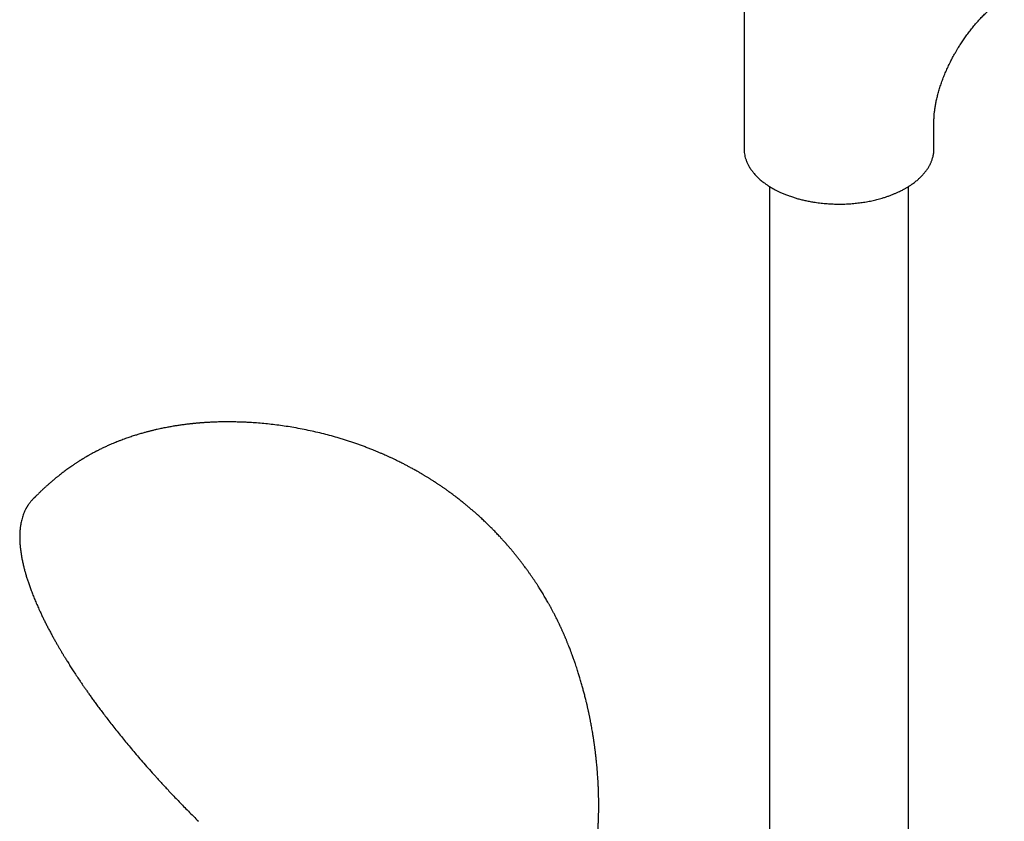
# Model space of a CAD drawing. Header units: millimetres. Extents: x 8 to 1847, y 12 to 2706.
# Tile 10 of 20: x 1523 to 1678, y 946 to 1072. Entities that reach past the tile are written whole.
import ezdxf

# ---------------------------------------------------------------- set-up
doc = ezdxf.new("R2010")
doc.units = ezdxf.units.MM

msp = doc.modelspace()

# ---------------------------------------------------------------- linework, layer by layer
at = {"color": 7, "linetype": 'Continuous', "lineweight": 30}
for p, q in [((1637.03, 1103.66), (1637.03, 1051.83)), ((1667.03, 1051.83), (1667.03, 1056.25)), ((1667.03, 1051.79), (1667.03, 1051.83)), ((1641.03, 1045.86), (1641.03, 832.76)), ((1663.03, 832.76), (1663.03, 1045.86)), ((1524.67, 996.43), (1524.65, 996.4))]:
    msp.add_line(p, q, dxfattribs=at)
for points, knots in [([(1670.47, 1067.1), (1670.55, 1067.23), (1670.66, 1067.43), (1670.84, 1067.72), (1670.99, 1067.96), (1671.17, 1068.25), (1671.36, 1068.55), (1671.57, 1068.86), (1671.79, 1069.18), (1672.01, 1069.5), (1672.24, 1069.82), (1672.48, 1070.14), (1672.73, 1070.46), (1672.97, 1070.78), (1673.22, 1071.08), (1673.48, 1071.39), (1673.73, 1071.69), (1673.99, 1071.97), (1674.25, 1072.26), (1674.51, 1072.53), (1674.76, 1072.79), (1675.02, 1073.05), (1675.27, 1073.29), (1675.52, 1073.53), (1675.77, 1073.75), (1676.02, 1073.97), (1676.26, 1074.17), (1676.49, 1074.36), (1676.73, 1074.54), (1676.95, 1074.71), (1677.17, 1074.87), (1677.38, 1075.02), (1677.58, 1075.15), (1677.77, 1075.28), (1677.96, 1075.39), (1678.08, 1075.46), (1678.14, 1075.5), (1678.14, 1075.5)], [0, 0, 0, 0, 0.035149, 0.049448, 0.073177, 0.097821, 0.124254, 0.151829, 0.18028, 0.209393, 0.239011, 0.269019, 0.299324, 0.329855, 0.360555, 0.391374, 0.422274, 0.453221, 0.484185, 0.515142, 0.546071, 0.576952, 0.607769, 0.638509, 0.66916, 0.699713, 0.730159, 0.760493, 0.790711, 0.820812, 0.850795, 0.880663, 0.910421, 0.940076, 0.969636, 0.999114, 1, 1, 1, 1]), ([(1667.03, 1056.25), (1667.03, 1056.26), (1667.03, 1056.34), (1667.03, 1056.5), (1667.04, 1056.74), (1667.05, 1057), (1667.07, 1057.27), (1667.1, 1057.56), (1667.14, 1057.85), (1667.18, 1058.14), (1667.22, 1058.44), (1667.27, 1058.74), (1667.33, 1059.06), (1667.4, 1059.38), (1667.48, 1059.71), (1667.56, 1060.06), (1667.65, 1060.4), (1667.75, 1060.76), (1667.85, 1061.12), (1667.97, 1061.49), (1668.09, 1061.86), (1668.22, 1062.24), (1668.36, 1062.62), (1668.5, 1063.01), (1668.66, 1063.39), (1668.82, 1063.78), (1668.98, 1064.17), (1669.16, 1064.56), (1669.34, 1064.94), (1669.52, 1065.33), (1669.71, 1065.7), (1669.89, 1066.04), (1670.05, 1066.34), (1670.19, 1066.61), (1670.33, 1066.85), (1670.43, 1067.02), (1670.47, 1067.1)], [0, 0, 0, 0, 0.003127, 0.0353, 0.06763, 0.100141, 0.132852, 0.165782, 0.198945, 0.228887, 0.258987, 0.289243, 0.319655, 0.350221, 0.38094, 0.411808, 0.442818, 0.473966, 0.505243, 0.536641, 0.568151, 0.599762, 0.631459, 0.663228, 0.695049, 0.726898, 0.75874, 0.790526, 0.822174, 0.853537, 0.884291, 0.913561, 0.938857, 0.958233, 0.980456, 1, 1, 1, 1]), ([(1637.03, 1051.83), (1637.03, 1051.69), (1637.04, 1051.41), (1637.09, 1051.01), (1637.17, 1050.6), (1637.29, 1050.16), (1637.44, 1049.78), (1637.57, 1049.48), (1637.67, 1049.28), (1637.76, 1049.11), (1637.84, 1048.98), (1637.91, 1048.86), (1637.98, 1048.75), (1638.06, 1048.62), (1638.17, 1048.47), (1638.3, 1048.29), (1638.45, 1048.09), (1638.64, 1047.87), (1638.87, 1047.61), (1639.15, 1047.32), (1639.43, 1047.06), (1639.71, 1046.81), (1639.97, 1046.61), (1640.22, 1046.41), (1640.46, 1046.24), (1640.65, 1046.11), (1640.79, 1046.01), (1640.89, 1045.95), (1640.98, 1045.89), (1641.06, 1045.84), (1641.21, 1045.75), (1641.44, 1045.61), (1641.77, 1045.42), (1642.15, 1045.22), (1642.58, 1045.01), (1643.06, 1044.79), (1643.6, 1044.57), (1644.19, 1044.35), (1644.79, 1044.15), (1645.39, 1043.96), (1645.99, 1043.8), (1646.63, 1043.65), (1647.31, 1043.5), (1648.09, 1043.37), (1648.96, 1043.24), (1649.9, 1043.15), (1650.85, 1043.09), (1651.79, 1043.06), (1652.73, 1043.07), (1653.66, 1043.11), (1654.57, 1043.19), (1655.47, 1043.29), (1656.35, 1043.43), (1657.2, 1043.59), (1658.03, 1043.79), (1658.74, 1043.98), (1659.35, 1044.17), (1659.85, 1044.34), (1660.34, 1044.52), (1660.8, 1044.71), (1661.21, 1044.89), (1661.57, 1045.06), (1661.89, 1045.21), (1662.16, 1045.36), (1662.39, 1045.48), (1662.57, 1045.58), (1662.72, 1045.67), (1662.82, 1045.73), (1662.87, 1045.76), (1662.91, 1045.79), (1662.96, 1045.82), (1663.04, 1045.87), (1663.15, 1045.94), (1663.3, 1046.03), (1663.46, 1046.14), (1663.68, 1046.3), (1663.94, 1046.49), (1664.29, 1046.77), (1664.67, 1047.09), (1665.07, 1047.47), (1665.44, 1047.88), (1665.73, 1048.24), (1665.94, 1048.54), (1666.09, 1048.76), (1666.21, 1048.97), (1666.31, 1049.14), (1666.39, 1049.28), (1666.46, 1049.42), (1666.53, 1049.57), (1666.6, 1049.75), (1666.69, 1049.96), (1666.77, 1050.2), (1666.85, 1050.47), (1666.92, 1050.74), (1666.97, 1051.02), (1667, 1051.29), (1667.02, 1051.55), (1667.03, 1051.72), (1667.03, 1051.79)], [0, 0, 0, 0, 0.013789, 0.028043, 0.043173, 0.059337, 0.076518, 0.085568, 0.093284, 0.099668, 0.104719, 0.108652, 0.112776, 0.117312, 0.123677, 0.130708, 0.138443, 0.147457, 0.157943, 0.169899, 0.183323, 0.192323, 0.20188, 0.211325, 0.219336, 0.225876, 0.229984, 0.233186, 0.23562, 0.238044, 0.240572, 0.249441, 0.25939, 0.27038, 0.282369, 0.295355, 0.309337, 0.324317, 0.340293, 0.353791, 0.367928, 0.382702, 0.398114, 0.414163, 0.434748, 0.4552, 0.475496, 0.495637, 0.515624, 0.535456, 0.555135, 0.57466, 0.594033, 0.613252, 0.632319, 0.651235, 0.663761, 0.676221, 0.688613, 0.700711, 0.711763, 0.72171, 0.730551, 0.738286, 0.744915, 0.750437, 0.754852, 0.758161, 0.7594, 0.760362, 0.76171, 0.76415, 0.767678, 0.772294, 0.777819, 0.783411, 0.794279, 0.804993, 0.82094, 0.837082, 0.853751, 0.870947, 0.880455, 0.88911, 0.896897, 0.903815, 0.908641, 0.913551, 0.919196, 0.925575, 0.933718, 0.94281, 0.95283, 0.963002, 0.972933, 0.982624, 0.992077, 1, 1, 1, 1]), ([(1585.67, 1000.7), (1585.61, 1000.73), (1585.49, 1000.8), (1585.34, 1000.89), (1585.23, 1000.95), (1585.14, 1001), (1585.06, 1001.04), (1584.98, 1001.09), (1584.84, 1001.17), (1584.63, 1001.28), (1584.37, 1001.42), (1584.1, 1001.57), (1583.86, 1001.7), (1583.63, 1001.82), (1583.38, 1001.95), (1583.12, 1002.08), (1582.81, 1002.24), (1582.49, 1002.4), (1582.13, 1002.57), (1581.74, 1002.76), (1581.32, 1002.96), (1580.9, 1003.15), (1580.5, 1003.33), (1580.1, 1003.51), (1579.67, 1003.7), (1579.22, 1003.89), (1578.68, 1004.11), (1578.1, 1004.35), (1577.49, 1004.58), (1576.9, 1004.81), (1576.3, 1005.03), (1575.69, 1005.24), (1575.05, 1005.46), (1574.4, 1005.67), (1573.74, 1005.88), (1572.89, 1006.14), (1571.86, 1006.43), (1570.63, 1006.76), (1569.4, 1007.06), (1568.15, 1007.33), (1566.89, 1007.58), (1565.63, 1007.81), (1564.41, 1008), (1563.22, 1008.17), (1562.06, 1008.3), (1560.89, 1008.42), (1559.95, 1008.5), (1559.22, 1008.55), (1558.67, 1008.58), (1558.11, 1008.61), (1557.54, 1008.63), (1557, 1008.64), (1556.48, 1008.66), (1555.98, 1008.66), (1555.52, 1008.66), (1555.09, 1008.66), (1554.68, 1008.66), (1554.25, 1008.65), (1553.79, 1008.64), (1553.36, 1008.62), (1552.96, 1008.61), (1552.58, 1008.59), (1552.28, 1008.57), (1552.07, 1008.56), (1551.93, 1008.55), (1551.78, 1008.54), (1551.61, 1008.53), (1551.43, 1008.51), (1551.27, 1008.5), (1551.13, 1008.49), (1551, 1008.48), (1550.85, 1008.47), (1550.68, 1008.45), (1550.49, 1008.44), (1550.31, 1008.42), (1550.14, 1008.4), (1549.98, 1008.39), (1549.85, 1008.37), (1549.74, 1008.36), (1549.63, 1008.35), (1549.48, 1008.33), (1549.31, 1008.31), (1549.14, 1008.29), (1548.94, 1008.27), (1548.68, 1008.24), (1548.36, 1008.19), (1548.03, 1008.15), (1547.72, 1008.1), (1547.42, 1008.06), (1547.12, 1008.01), (1546.81, 1007.96), (1546.49, 1007.9), (1546.15, 1007.84), (1545.8, 1007.78), (1545.42, 1007.7), (1545.05, 1007.63), (1544.7, 1007.55), (1544.4, 1007.49), (1544.14, 1007.43), (1543.92, 1007.38), (1543.69, 1007.32), (1543.48, 1007.27), (1543.31, 1007.23), (1543.14, 1007.19), (1542.94, 1007.13), (1542.69, 1007.07), (1542.44, 1007), (1542.17, 1006.93), (1541.88, 1006.85), (1541.58, 1006.76), (1541.3, 1006.67), (1541.01, 1006.58), (1540.71, 1006.49), (1540.37, 1006.38), (1540.02, 1006.26), (1539.67, 1006.14), (1539.29, 1006.01), (1538.91, 1005.87), (1538.51, 1005.72), (1538.14, 1005.57), (1537.74, 1005.41), (1537.36, 1005.26), (1536.97, 1005.09), (1536.62, 1004.94), (1536.31, 1004.8), (1536.04, 1004.67), (1535.78, 1004.55), (1535.51, 1004.42), (1535.27, 1004.3), (1535.06, 1004.19), (1534.89, 1004.11), (1534.7, 1004.01), (1534.47, 1003.89), (1534.18, 1003.74), (1533.98, 1003.62), (1533.86, 1003.56)], [0, 0, 0, 0, 0.0041519, 0.0073719, 0.0096628, 0.0113194, 0.0129907, 0.0147002, 0.0164698, 0.0218154, 0.0277806, 0.0332647, 0.0385575, 0.0433887, 0.0477023, 0.0538487, 0.0599945, 0.0665987, 0.0740766, 0.0817544, 0.0911603, 0.0993467, 0.1073995, 0.1154546, 0.1238389, 0.1333124, 0.1428907, 0.155951, 0.1676571, 0.1793057, 0.1910139, 0.2028058, 0.2152826, 0.2280562, 0.2407723, 0.2534335, 0.2771153, 0.3001918, 0.3235298, 0.3470613, 0.3707804, 0.3946814, 0.4173809, 0.4391057, 0.4607738, 0.4823344, 0.5037184, 0.5130905, 0.5232563, 0.5337806, 0.5443515, 0.5547484, 0.5640721, 0.5732728, 0.5824903, 0.5896218, 0.5970033, 0.6052944, 0.6138773, 0.6221772, 0.6294191, 0.6363906, 0.6433618, 0.645832, 0.6483742, 0.6510519, 0.6542089, 0.6578418, 0.6609845, 0.6633159, 0.6656804, 0.6684032, 0.6715808, 0.6755086, 0.6786332, 0.6820867, 0.6850978, 0.6874653, 0.6892164, 0.6911231, 0.6940219, 0.6975437, 0.7007309, 0.7033096, 0.7089924, 0.7154904, 0.7213543, 0.7272285, 0.7331601, 0.7383112, 0.7440587, 0.7510235, 0.7565626, 0.7630538, 0.7712495, 0.7781033, 0.7839096, 0.7915588, 0.7950694, 0.799035, 0.803852, 0.8082184, 0.8111578, 0.8138632, 0.8179643, 0.8228073, 0.8280013, 0.8326964, 0.8384135, 0.8444947, 0.8502554, 0.8551532, 0.8612181, 0.8679787, 0.8749911, 0.8816621, 0.8889301, 0.897312, 0.9040847, 0.9127728, 0.9196586, 0.9280162, 0.9355951, 0.9432541, 0.9492921, 0.9545368, 0.9598883, 0.9655259, 0.9713021, 0.9749658, 0.9784526, 0.982003, 0.98671, 0.9927085, 1, 1, 1, 1]), ([(1533.86, 1003.56), (1533.79, 1003.52), (1533.67, 1003.45), (1533.51, 1003.36), (1533.4, 1003.3), (1533.32, 1003.26), (1533.24, 1003.21), (1533.17, 1003.17), (1533.08, 1003.12), (1532.97, 1003.06), (1532.84, 1002.98), (1532.7, 1002.89), (1532.58, 1002.82), (1532.48, 1002.76), (1532.38, 1002.7), (1532.26, 1002.62), (1532.12, 1002.54), (1531.97, 1002.45), (1531.83, 1002.35), (1531.67, 1002.25), (1531.5, 1002.14), (1531.31, 1002.01), (1531.13, 1001.89), (1530.97, 1001.78), (1530.77, 1001.64), (1530.51, 1001.46), (1530.2, 1001.24), (1529.92, 1001.03), (1529.65, 1000.84), (1529.41, 1000.65), (1529.15, 1000.45), (1528.95, 1000.29), (1528.77, 1000.15), (1528.63, 1000.04), (1528.49, 999.92), (1528.34, 999.81), (1528.21, 999.7), (1528.08, 999.59), (1527.93, 999.46), (1527.78, 999.33), (1527.63, 999.21), (1527.48, 999.08), (1527.32, 998.94), (1527.16, 998.8), (1527.02, 998.67), (1526.88, 998.54), (1526.73, 998.42), (1526.59, 998.29), (1526.47, 998.18), (1526.37, 998.09), (1526.28, 998), (1526.16, 997.89), (1526.03, 997.77), (1525.89, 997.63), (1525.75, 997.5), (1525.62, 997.38), (1525.5, 997.26), (1525.39, 997.15), (1525.28, 997.05), (1525.19, 996.95), (1525.1, 996.87), (1525.01, 996.78), (1524.89, 996.66), (1524.77, 996.53), (1524.68, 996.44), (1524.65, 996.41)], [0, 0, 0, 0, 0.020809, 0.03633, 0.046692, 0.053261, 0.060295, 0.068008, 0.076396, 0.085308, 0.100183, 0.115634, 0.127859, 0.136583, 0.14583, 0.158445, 0.17371, 0.187547, 0.202212, 0.21756, 0.236313, 0.256341, 0.275657, 0.290652, 0.306661, 0.339076, 0.372989, 0.401643, 0.429457, 0.4575, 0.481334, 0.511369, 0.524332, 0.538256, 0.555948, 0.572618, 0.58551, 0.599299, 0.617006, 0.634839, 0.650456, 0.667148, 0.685799, 0.703503, 0.720719, 0.735791, 0.752386, 0.769705, 0.783731, 0.794043, 0.804214, 0.818108, 0.833644, 0.849929, 0.868392, 0.881968, 0.896476, 0.910009, 0.92372, 0.934799, 0.943589, 0.953517, 0.967936, 0.986857, 1, 1, 1, 1]), ([(1607.99, 926.05), (1608.05, 926.12), (1608.14, 926.26), (1608.27, 926.43), (1608.37, 926.57), (1608.45, 926.68), (1608.51, 926.77), (1608.57, 926.86), (1608.64, 926.95), (1608.72, 927.07), (1608.8, 927.2), (1608.88, 927.31), (1608.94, 927.41), (1609.01, 927.51), (1609.09, 927.63), (1609.19, 927.78), (1609.28, 927.93), (1609.36, 928.06), (1609.44, 928.18), (1609.51, 928.3), (1609.6, 928.45), (1609.69, 928.61), (1609.78, 928.75), (1609.85, 928.88), (1609.92, 929), (1609.99, 929.13), (1610.1, 929.33), (1610.23, 929.57), (1610.36, 929.83), (1610.5, 930.09), (1610.64, 930.38), (1610.79, 930.68), (1610.92, 930.96), (1611.05, 931.26), (1611.18, 931.56), (1611.31, 931.86), (1611.42, 932.13), (1611.53, 932.42), (1611.65, 932.73), (1611.77, 933.05), (1611.87, 933.35), (1611.97, 933.65), (1612.07, 933.94), (1612.15, 934.19), (1612.22, 934.4), (1612.28, 934.59), (1612.34, 934.8), (1612.41, 935.03), (1612.47, 935.26), (1612.53, 935.48), (1612.59, 935.69), (1612.64, 935.88), (1612.69, 936.09), (1612.75, 936.32), (1612.81, 936.54), (1612.86, 936.74), (1612.9, 936.93), (1612.95, 937.13), (1613, 937.35), (1613.04, 937.58), (1613.09, 937.79), (1613.12, 937.96), (1613.16, 938.12), (1613.19, 938.3), (1613.23, 938.5), (1613.27, 938.71), (1613.3, 938.89), (1613.33, 939.06), (1613.38, 939.31), (1613.43, 939.61), (1613.49, 940.01), (1613.55, 940.38), (1613.61, 940.8), (1613.66, 941.2), (1613.71, 941.61), (1613.75, 941.95), (1613.78, 942.24), (1613.81, 942.47), (1613.83, 942.69), (1613.84, 942.88), (1613.86, 943.06), (1613.88, 943.26), (1613.89, 943.43), (1613.9, 943.58), (1613.92, 943.74), (1613.93, 943.91), (1613.94, 944.08), (1613.95, 944.23), (1613.96, 944.37), (1613.97, 944.53), (1613.98, 944.72), (1613.99, 944.93), (1614, 945.14), (1614.01, 945.33), (1614.02, 945.56), (1614.03, 945.83), (1614.04, 946.15), (1614.05, 946.49), (1614.06, 946.81), (1614.07, 947.12), (1614.07, 947.4), (1614.07, 947.66), (1614.07, 947.92), (1614.07, 948.16), (1614.07, 948.37), (1614.07, 948.56), (1614.07, 948.77), (1614.07, 948.98), (1614.06, 949.2), (1614.06, 949.43), (1614.05, 949.68), (1614.05, 949.95), (1614.04, 950.21), (1614.03, 950.49), (1614.02, 950.75), (1614.01, 950.99), (1614, 951.22), (1613.99, 951.46), (1613.98, 951.69), (1613.96, 951.89), (1613.95, 952.21), (1613.92, 952.59), (1613.89, 953.04), (1613.86, 953.46), (1613.82, 953.9), (1613.78, 954.35), (1613.75, 954.71), (1613.72, 954.97), (1613.7, 955.14), (1613.68, 955.32), (1613.66, 955.53), (1613.63, 955.78), (1613.6, 956.06), (1613.57, 956.32), (1613.54, 956.58), (1613.51, 956.81), (1613.48, 957.02), (1613.46, 957.2), (1613.44, 957.37), (1613.41, 957.56), (1613.38, 957.75), (1613.35, 957.97), (1613.31, 958.28), (1613.24, 958.7), (1613.16, 959.22), (1613.08, 959.72), (1613, 960.17), (1612.93, 960.57), (1612.86, 960.95), (1612.8, 961.27), (1612.75, 961.53), (1612.7, 961.74), (1612.66, 961.95), (1612.62, 962.18), (1612.57, 962.41), (1612.52, 962.65), (1612.47, 962.89), (1612.42, 963.12), (1612.37, 963.33), (1612.32, 963.52), (1612.28, 963.74), (1612.22, 963.98), (1612.17, 964.21), (1612.1, 964.48), (1612.03, 964.78), (1611.94, 965.13), (1611.85, 965.47), (1611.77, 965.81), (1611.65, 966.24), (1611.51, 966.78), (1611.31, 967.46), (1611.1, 968.17), (1610.89, 968.88), (1610.65, 969.62), (1610.41, 970.33), (1610.22, 970.88), (1610.09, 971.26), (1609.98, 971.55), (1609.88, 971.83), (1609.79, 972.07), (1609.72, 972.26), (1609.66, 972.44), (1609.58, 972.64), (1609.48, 972.91), (1609.34, 973.26), (1609.22, 973.56), (1609.11, 973.82), (1609.03, 974.01), (1608.96, 974.2), (1608.89, 974.37), (1608.83, 974.5), (1608.77, 974.63), (1608.71, 974.78), (1608.64, 974.95), (1608.55, 975.16), (1608.46, 975.37), (1608.36, 975.58), (1608.27, 975.77), (1608.18, 975.99), (1608.09, 976.19), (1608.01, 976.35), (1607.95, 976.47), (1607.91, 976.57), (1607.85, 976.7), (1607.76, 976.87), (1607.66, 977.08), (1607.51, 977.4), (1607.31, 977.8), (1607.07, 978.27), (1606.84, 978.7), (1606.65, 979.07), (1606.5, 979.35), (1606.39, 979.54), (1606.31, 979.69), (1606.23, 979.84), (1606.13, 980), (1606, 980.23), (1605.84, 980.51), (1605.66, 980.83), (1605.47, 981.15), (1605.27, 981.48), (1605.07, 981.81), (1604.87, 982.13), (1604.69, 982.42), (1604.53, 982.68), (1604.39, 982.89), (1604.28, 983.06), (1604.18, 983.2), (1604.09, 983.34), (1604, 983.48), (1603.91, 983.62), (1603.79, 983.79), (1603.66, 983.98), (1603.52, 984.2), (1603.37, 984.41), (1603.23, 984.6), (1603.11, 984.78), (1602.97, 984.97), (1602.83, 985.17), (1602.67, 985.4), (1602.48, 985.65), (1602.25, 985.95), (1602, 986.29), (1601.74, 986.63), (1601.47, 986.98), (1601.22, 987.29), (1601.01, 987.55), (1600.84, 987.76), (1600.68, 987.96), (1600.51, 988.17), (1600.35, 988.36), (1600.22, 988.52), (1600.1, 988.66), (1599.97, 988.8), (1599.84, 988.96), (1599.7, 989.12), (1599.58, 989.26), (1599.48, 989.38), (1599.38, 989.48), (1599.28, 989.6), (1599.16, 989.73), (1599.05, 989.86), (1598.93, 989.99), (1598.82, 990.12), (1598.68, 990.26), (1598.52, 990.44), (1598.32, 990.65), (1598.1, 990.88), (1597.87, 991.13), (1597.64, 991.37), (1597.42, 991.59), (1597.18, 991.83), (1596.93, 992.08), (1596.67, 992.34), (1596.39, 992.61), (1596.14, 992.86), (1595.85, 993.13), (1595.6, 993.37), (1595.32, 993.62), (1595.02, 993.89), (1594.67, 994.21), (1594.31, 994.53), (1593.91, 994.87), (1593.61, 995.12), (1593.39, 995.31), (1593.27, 995.41), (1593.14, 995.51), (1592.99, 995.64), (1592.85, 995.76), (1592.72, 995.86), (1592.62, 995.94), (1592.54, 996.01), (1592.45, 996.08), (1592.26, 996.23), (1592.01, 996.43), (1591.68, 996.68), (1591.36, 996.93), (1591.04, 997.16), (1590.71, 997.41), (1590.39, 997.64), (1590.1, 997.85), (1589.87, 998.01), (1589.71, 998.12), (1589.53, 998.25), (1589.33, 998.39), (1589.12, 998.53), (1588.93, 998.66), (1588.76, 998.77), (1588.59, 998.89), (1588.38, 999.03), (1588.15, 999.18), (1587.92, 999.33), (1587.72, 999.46), (1587.55, 999.56), (1587.4, 999.65), (1587.24, 999.75), (1587.06, 999.87), (1586.86, 999.99), (1586.67, 1000.1), (1586.5, 1000.21), (1586.34, 1000.3), (1586.22, 1000.37), (1586.11, 1000.44), (1586, 1000.5), (1585.85, 1000.59), (1585.73, 1000.66), (1585.67, 1000.7)], [0, 0, 0, 0, 0.003353, 0.006049, 0.008085, 0.009614, 0.010845, 0.012056, 0.013367, 0.015161, 0.017199, 0.018802, 0.019953, 0.021425, 0.023194, 0.025298, 0.027597, 0.029411, 0.030828, 0.032548, 0.034615, 0.036873, 0.039004, 0.040618, 0.042079, 0.04382, 0.045887, 0.050533, 0.053343, 0.056175, 0.061021, 0.065026, 0.068175, 0.071884, 0.07655, 0.080218, 0.083421, 0.086838, 0.091361, 0.095508, 0.098966, 0.102684, 0.107047, 0.109922, 0.112404, 0.114754, 0.117205, 0.120128, 0.123244, 0.125995, 0.128306, 0.130633, 0.133092, 0.136067, 0.138886, 0.141285, 0.143436, 0.145709, 0.148407, 0.151406, 0.153874, 0.155756, 0.157575, 0.159579, 0.162242, 0.16482, 0.166912, 0.168731, 0.170747, 0.175922, 0.179647, 0.18491, 0.189248, 0.194389, 0.199228, 0.203884, 0.206494, 0.209552, 0.212074, 0.21398, 0.216181, 0.218664, 0.220771, 0.222303, 0.224021, 0.226137, 0.228275, 0.229963, 0.231365, 0.233172, 0.23546, 0.238028, 0.240442, 0.242691, 0.244837, 0.248266, 0.251888, 0.2559, 0.259831, 0.262933, 0.266507, 0.269329, 0.27194, 0.275316, 0.277489, 0.279365, 0.281783, 0.28444, 0.286792, 0.289153, 0.292431, 0.295368, 0.298144, 0.30154, 0.304762, 0.306997, 0.309686, 0.312734, 0.315292, 0.317348, 0.319659, 0.326152, 0.330665, 0.335064, 0.340533, 0.34573, 0.350541, 0.352736, 0.35466, 0.356484, 0.358919, 0.362029, 0.365236, 0.368323, 0.371291, 0.373979, 0.376466, 0.37836, 0.380332, 0.382464, 0.384767, 0.38728, 0.390009, 0.39557, 0.401807, 0.408169, 0.412916, 0.417645, 0.422299, 0.426399, 0.429158, 0.431523, 0.433946, 0.436703, 0.439327, 0.442183, 0.444949, 0.447651, 0.450401, 0.453275, 0.45641, 0.459253, 0.462044, 0.464881, 0.469011, 0.473224, 0.477513, 0.481794, 0.485709, 0.493487, 0.502011, 0.511428, 0.519603, 0.528995, 0.539573, 0.546773, 0.550138, 0.553946, 0.558077, 0.560662, 0.563245, 0.565439, 0.567213, 0.571088, 0.575621, 0.580505, 0.582874, 0.585325, 0.587866, 0.590043, 0.59165, 0.593032, 0.59493, 0.597124, 0.599659, 0.602732, 0.605018, 0.607539, 0.610294, 0.61302, 0.615148, 0.616499, 0.617452, 0.619142, 0.621325, 0.624001, 0.627173, 0.63341, 0.63935, 0.644966, 0.650261, 0.653425, 0.65593, 0.657771, 0.659322, 0.661481, 0.664291, 0.668341, 0.672568, 0.676861, 0.68122, 0.685726, 0.690047, 0.693938, 0.697399, 0.700538, 0.702536, 0.70449, 0.706401, 0.708264, 0.710106, 0.712328, 0.715074, 0.718221, 0.721192, 0.723914, 0.726388, 0.728646, 0.731867, 0.734911, 0.738215, 0.742781, 0.747815, 0.752705, 0.757772, 0.762874, 0.766297, 0.769327, 0.772166, 0.775299, 0.778619, 0.780616, 0.782623, 0.784845, 0.787298, 0.789859, 0.792013, 0.793703, 0.795203, 0.796953, 0.799106, 0.801228, 0.803029, 0.804901, 0.807321, 0.809882, 0.813149, 0.817224, 0.821045, 0.824908, 0.828733, 0.831857, 0.836534, 0.841061, 0.84466, 0.849777, 0.853409, 0.858103, 0.861917, 0.866496, 0.871923, 0.87822, 0.883426, 0.88989, 0.891768, 0.893406, 0.895282, 0.89753, 0.900132, 0.90184, 0.903147, 0.904369, 0.905601, 0.907095, 0.912659, 0.916772, 0.921275, 0.926738, 0.930451, 0.935243, 0.940604, 0.94272, 0.944847, 0.94733, 0.950273, 0.953449, 0.95595, 0.958143, 0.960517, 0.963182, 0.966619, 0.969976, 0.97277, 0.974762, 0.976755, 0.978867, 0.981272, 0.984089, 0.986757, 0.988937, 0.991061, 0.993, 0.994037, 0.995442, 0.997429, 1, 1, 1, 1]), ([(1524.82, 996.57), (1524.8, 996.56), (1524.66, 996.43), (1524.49, 996.24), (1524.3, 996.02), (1524.18, 995.88), (1524.09, 995.75), (1524, 995.63), (1523.93, 995.52), (1523.87, 995.44), (1523.83, 995.37), (1523.79, 995.31), (1523.76, 995.26), (1523.72, 995.19), (1523.68, 995.12), (1523.63, 995.03), (1523.57, 994.92), (1523.5, 994.8), (1523.43, 994.65), (1523.36, 994.49), (1523.29, 994.32), (1523.19, 994.09), (1523.08, 993.78), (1522.97, 993.4), (1522.87, 993.02), (1522.79, 992.66), (1522.74, 992.32), (1522.69, 992.03), (1522.67, 991.77), (1522.64, 991.53), (1522.63, 991.31), (1522.62, 991.09), (1522.61, 990.88), (1522.6, 990.67), (1522.6, 990.45), (1522.6, 990.21), (1522.61, 989.94), (1522.62, 989.66), (1522.64, 989.34), (1522.67, 989), (1522.71, 988.64), (1522.76, 988.27), (1522.81, 987.9), (1522.87, 987.54), (1522.93, 987.19), (1523, 986.86), (1523.06, 986.54), (1523.13, 986.23), (1523.2, 985.93), (1523.28, 985.63), (1523.35, 985.34), (1523.42, 985.07), (1523.5, 984.81), (1523.57, 984.55), (1523.65, 984.28), (1523.77, 983.9), (1523.93, 983.42), (1524.13, 982.81), (1524.37, 982.17), (1524.63, 981.48), (1524.91, 980.77), (1525.22, 980.02), (1525.56, 979.26), (1525.88, 978.56), (1526.17, 977.94), (1526.44, 977.4), (1526.71, 976.85), (1527, 976.29), (1527.29, 975.72), (1527.59, 975.17), (1527.87, 974.65), (1528.15, 974.15), (1528.42, 973.68), (1528.67, 973.23), (1528.91, 972.82), (1529.11, 972.48), (1529.27, 972.21), (1529.39, 972.02), (1529.49, 971.85), (1529.58, 971.69), (1529.69, 971.51), (1529.82, 971.3), (1529.98, 971.05), (1530.15, 970.77), (1530.34, 970.46), (1530.55, 970.14), (1530.75, 969.82), (1530.96, 969.5), (1531.26, 969.03), (1531.65, 968.43), (1532.09, 967.79), (1532.45, 967.25), (1532.75, 966.81), (1533.06, 966.37), (1533.38, 965.91), (1533.73, 965.41), (1534.12, 964.87), (1534.53, 964.3), (1534.98, 963.69), (1535.46, 963.04), (1535.99, 962.35), (1536.55, 961.61), (1537.16, 960.82), (1537.81, 960), (1538.48, 959.16), (1539.17, 958.32), (1539.88, 957.46), (1540.62, 956.58), (1541.4, 955.66), (1542.23, 954.71), (1543.1, 953.72), (1543.69, 953.06), (1544, 952.72)], [0, 0, 0, 0, 0.001853, 0.021343, 0.028896, 0.035945, 0.042251, 0.047813, 0.052631, 0.056706, 0.059606, 0.061961, 0.064217, 0.066985, 0.070269, 0.074068, 0.078383, 0.083724, 0.089689, 0.096213, 0.102752, 0.109185, 0.123407, 0.137076, 0.150192, 0.162756, 0.174632, 0.183315, 0.191425, 0.198962, 0.205927, 0.212607, 0.218805, 0.225139, 0.231608, 0.238519, 0.246149, 0.254342, 0.263228, 0.272807, 0.283078, 0.292835, 0.302724, 0.312163, 0.321147, 0.329677, 0.337753, 0.345375, 0.352543, 0.360179, 0.367223, 0.373674, 0.379689, 0.385896, 0.392358, 0.399078, 0.412062, 0.425909, 0.440617, 0.455737, 0.471435, 0.487413, 0.50367, 0.520206, 0.531185, 0.542283, 0.553502, 0.56484, 0.576274, 0.587296, 0.597706, 0.607501, 0.616683, 0.625251, 0.633206, 0.640542, 0.644901, 0.648618, 0.651693, 0.654425, 0.65781, 0.66193, 0.666783, 0.672042, 0.677945, 0.68404, 0.6901, 0.696123, 0.70211, 0.716078, 0.729846, 0.737945, 0.745974, 0.753931, 0.762203, 0.771306, 0.781244, 0.791508, 0.802533, 0.814317, 0.826862, 0.840166, 0.854231, 0.869056, 0.88464, 0.899282, 0.914537, 0.930404, 0.946884, 0.963977, 0.981682, 1, 1, 1, 1]), ([(1525.09, 996.82), (1525.01, 996.75), (1524.91, 996.67), (1524.82, 996.57), (1524.8, 996.56)], [0, 0, 0, 0, 0.831632, 1, 1, 1, 1]), ([(1544, 952.72), (1544.12, 952.58), (1544.4, 952.28), (1544.84, 951.79), (1545.35, 951.25), (1545.9, 950.65), (1546.5, 950.01), (1547.13, 949.34), (1547.81, 948.64), (1548.51, 947.91), (1549.26, 947.14), (1550.04, 946.36), (1550.58, 945.82), (1550.85, 945.56)], [0, 0, 0, 0, 0.056356, 0.125331, 0.200919, 0.28312, 0.371934, 0.46736, 0.56339, 0.665298, 0.773083, 0.886746, 1, 1, 1, 1])]:
    msp.add_open_spline(points, degree=3, knots=knots, dxfattribs=at)

doc.saveas('drawing.dxf')
